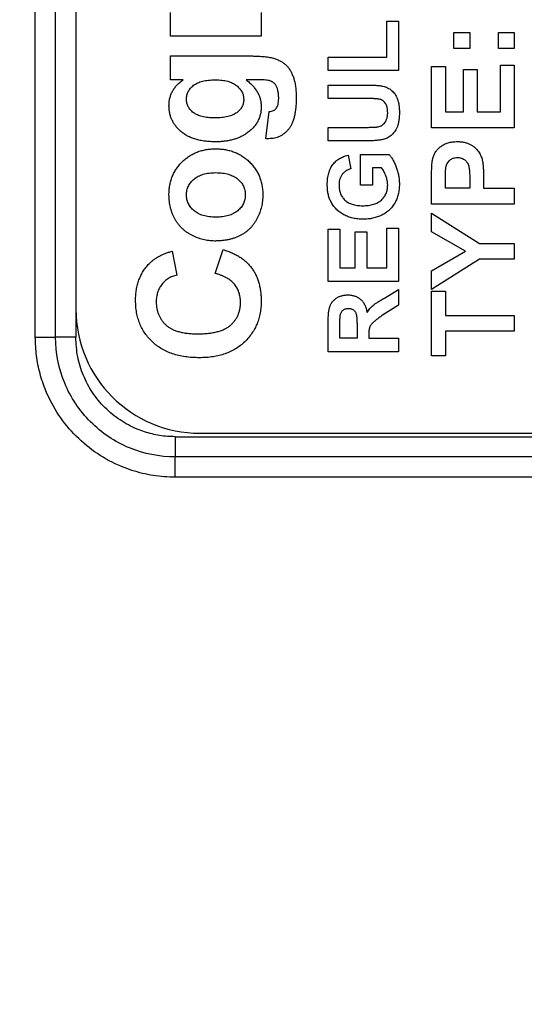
# Model space of a CAD drawing. Header units: millimetres. Extents: x 10 to 272, y 8 to 208.
# Tile 4 of 75: x 84.67 to 87.72, y 31.5 to 37.46. Entities that reach past the tile are written whole.
import ezdxf

# ---------------------------------------------------------------- set-up
doc = ezdxf.new("R2010")
doc.units = ezdxf.units.MM
doc.styles.add('SLDTEXTSTYLE1', font='TXT', dxfattribs={"width": 0.605})
doc.dimstyles.new('SLDDIMSTYLE2', dxfattribs={"dimtxt": 2.054655, "dimasz": 3, "dimexe": 0, "dimexo": 0.0625, "dimgap": 0.513664, "dimtad": 0, "dimtih": 1, "dimtoh": 1, "dimdec": 1, "dimlfac": 2, "dimrnd": 1e-09, "dimzin": 12, "dimdsep": 46, "dimtxsty": 'SLDTEXTSTYLE1', "dimsah": 1, "dimcen": 0.09, "dimadec": 0, "dimazin": 3, "dimtfac": 1, "dimtdec": 1, "dimtofl": 0, "dimtmove": 0, "dimatfit": 3, "dimfxl": 1, "dimfrac": 2, "dimtolj": 1, "dimtzin": 12, "dimarcsym": 0})

# ---------------------------------------------------------------- blocks, each defined once
blk = doc.blocks.new('_D_19')
at = {"color": 7, "linetype": 'Continuous', "lineweight": 18}
for p, q in [((69.4991, 32.7193), (69.4991, 20.8749)), ((98.7704, 32.7193), (98.7704, 20.8749)), ((84.8181, 23.9526), (84.1125, 23.9526)), ((84.1125, 23.9526), (84.1125, 20.7972)), ((90.3057, 23.9526), (91.0113, 23.9526)), ((91.0113, 23.9526), (91.0113, 20.7972)), ((69.4991, 22.3749), (77.449, 22.3749)), ((98.7704, 22.3749), (92.1872, 22.3749)), ((84.1125, 20.7972), (84.8181, 20.7972)), ((91.0113, 20.7972), (90.3057, 20.7972))]:
    blk.add_line(p, q, dxfattribs=at)
for points in [[(69.4991, 22.3749), (72.4991, 21.8669), (72.4991, 22.8829)], [(98.7704, 22.3749), (95.7704, 22.8829), (95.7704, 21.8669)]]:
    blk.add_solid(points, dxfattribs=at)
at = {"color": 7, "linetype": 'Continuous', "lineweight": 18, "char_height": 2.11667, "attachment_point": 1, "style": 'SLDTEXTSTYLE1'}
for s, insert in [('58.5', (77.9193, 23.5258)), ('2.30', (84.8181, 23.5258))]:
    blk.add_mtext(s, dxfattribs=dict(at, insert=insert))

msp = doc.modelspace()

# ---------------------------------------------------------------- linework, layer by layer
at = {"color": 7, "linetype": 'Continuous', "lineweight": 25}
for p, q in [((84.7611, 35.5375), (84.7611, 53.1723)), ((84.8837, 35.5375), (84.8837, 53.1723)), ((85.0062, 53.1723), (85.0062, 35.5375)), ((85.0072, 53.0029), (85.0072, 35.7069)), ((85.579, 37.3582), (85.579, 37.5024)), ((86.1271, 37.5024), (86.1271, 37.3582)), ((86.8863, 37.2322), (86.8863, 37.4502)), ((86.8863, 37.4502), (86.9572, 37.4502)), ((86.9572, 37.4502), (86.9572, 37.1505)), ((86.1271, 37.3582), (85.579, 37.3582)), ((87.2918, 37.3813), (87.3879, 37.3813)), ((87.2918, 37.2851), (87.2918, 37.3813)), ((87.3879, 37.3813), (87.3879, 37.2851)), ((87.561, 37.2851), (87.561, 37.3813)), ((87.561, 37.3813), (87.6572, 37.3813)), ((87.6572, 37.3813), (87.6572, 37.2851)), ((87.3879, 37.2851), (87.2918, 37.2851)), ((87.6572, 37.2851), (87.561, 37.2851)), ((85.579, 37.0947), (85.579, 37.239)), ((85.579, 37.239), (86.0638, 37.239)), ((86.5322, 37.1505), (86.5322, 37.2322)), ((86.5322, 37.2322), (86.8863, 37.2322)), ((87.1572, 36.8044), (87.1572, 37.1761)), ((87.1572, 37.1761), (87.2405, 37.1761)), ((87.2405, 37.1761), (87.2405, 36.9005)), ((87.5738, 36.9005), (87.5738, 37.1826)), ((87.5738, 37.1826), (87.6572, 37.1826)), ((87.6572, 37.1826), (87.6572, 36.8044)), ((86.9572, 37.1505), (86.5322, 37.1505)), ((87.3495, 37.1569), (87.4328, 37.1569)), ((87.3495, 36.9005), (87.3495, 37.1569)), ((87.4328, 37.1569), (87.4328, 36.9005)), ((85.6544, 37.0947), (85.579, 37.0947)), ((86.1145, 37.0947), (86.0356, 37.0947)), ((86.5322, 36.9816), (86.5322, 37.0633)), ((86.5322, 37.0633), (86.7545, 37.0633)), ((86.7678, 36.9816), (86.5322, 36.9816)), ((86.1559, 36.739), (86.1752, 36.9024)), ((87.2405, 36.9005), (87.3495, 36.9005)), ((87.4328, 36.9005), (87.5738, 36.9005)), ((86.5322, 36.8072), (86.7628, 36.8072)), ((86.5322, 36.7255), (86.5322, 36.8072)), ((87.6572, 36.8044), (87.1572, 36.8044)), ((86.758, 36.7255), (86.5322, 36.7255)), ((86.6521, 36.6383), (86.6684, 36.5566)), ((86.7283, 36.6438), (86.899, 36.6438)), ((86.7283, 36.4585), (86.7283, 36.6438)), ((86.8546, 36.562), (86.7992, 36.562)), ((86.7992, 36.562), (86.7992, 36.4585)), ((87.4713, 36.5048), (87.4713, 36.439)), ((86.7992, 36.4585), (86.7283, 36.4585)), ((87.1572, 36.3428), (87.1572, 36.5028)), ((87.2405, 36.439), (87.2405, 36.4898)), ((87.3879, 36.4967), (87.3879, 36.439)), ((87.3879, 36.439), (87.2405, 36.439)), ((87.4713, 36.439), (87.6572, 36.439)), ((87.6572, 36.439), (87.6572, 36.3428)), ((87.6572, 36.3428), (87.1572, 36.3428)), ((87.1572, 36.1758), (87.1572, 36.2883)), ((87.1572, 36.2883), (87.4474, 36.1056)), ((86.5322, 35.8755), (86.5322, 36.1915)), ((86.5322, 36.1915), (86.603, 36.1915)), ((86.603, 36.1915), (86.603, 35.9572)), ((86.6956, 35.9572), (86.6956, 36.1752)), ((86.6956, 36.1752), (86.7665, 36.1752)), ((86.7665, 36.1752), (86.7665, 35.9572)), ((86.8863, 35.9572), (86.8863, 36.197)), ((86.8863, 36.197), (86.9572, 36.197)), ((86.9572, 36.197), (86.9572, 35.8755)), ((87.3632, 36.0575), (87.1572, 36.1758)), ((87.4474, 36.1056), (87.6572, 36.1056)), ((87.6572, 36.1056), (87.6572, 36.0095)), ((85.5886, 36.0582), (85.6175, 35.914)), ((85.8483, 35.9236), (85.8963, 36.0678)), ((87.1572, 35.9393), (87.3632, 36.0575)), ((87.4467, 36.0095), (87.1572, 35.8268)), ((87.6572, 36.0095), (87.4467, 36.0095)), ((86.603, 35.9572), (86.6956, 35.9572)), ((86.7665, 35.9572), (86.8863, 35.9572)), ((87.1572, 35.8268), (87.1572, 35.9393)), ((86.9572, 35.8755), (86.5322, 35.8755)), ((86.8731, 35.775), (86.9572, 35.8265)), ((86.9572, 35.8265), (86.9572, 35.7309)), ((87.1572, 35.8172), (87.2405, 35.8172)), ((87.1572, 35.4261), (87.1572, 35.8172)), ((87.2405, 35.8172), (87.2405, 35.6697)), ((86.9572, 35.7309), (86.8607, 35.6705)), ((86.5322, 35.4505), (86.5322, 35.6289)), ((87.2405, 35.6697), (87.6572, 35.6697)), ((87.6572, 35.6697), (87.6572, 35.5736)), ((86.603, 35.5322), (86.603, 35.6017)), ((86.7065, 35.598), (86.7065, 35.5322)), ((87.2405, 35.5736), (87.2405, 35.4261)), ((87.6572, 35.5736), (87.2405, 35.5736)), ((84.7611, 35.5375), (84.8837, 35.5375)), ((85.0062, 35.5375), (84.8837, 35.5375)), ((86.7065, 35.5322), (86.603, 35.5322)), ((86.7774, 35.5505), (86.7774, 35.5322)), ((86.7774, 35.5322), (86.9572, 35.5322)), ((86.9572, 35.5322), (86.9572, 35.4505)), ((86.9572, 35.4505), (86.5322, 35.4505)), ((87.2405, 35.4261), (87.1572, 35.4261)), ((85.7572, 34.9569), (89.5912, 34.9569)), ((85.6075, 34.9362), (85.6075, 34.8137)), ((85.6075, 34.9362), (89.7423, 34.9362)), ((85.6075, 34.6911), (85.6075, 34.8137)), ((89.7423, 34.8137), (85.6075, 34.8137)), ((89.7423, 34.6911), (85.6075, 34.6911))]:
    msp.add_line(p, q, dxfattribs=at)
msp.add_arc((85.7572, 35.7069), 0.75, 180, 270, dxfattribs=at)
for points, knots in [([(86.0638, 37.239), (86.0716, 37.2389), (86.0865, 37.2387), (86.1081, 37.2383), (86.1283, 37.2368), (86.1469, 37.2353), (86.164, 37.2329), (86.1797, 37.2306), (86.1938, 37.2271), (86.2104, 37.2225), (86.2289, 37.2153), (86.249, 37.2053), (86.2665, 37.1936), (86.2816, 37.1801), (86.2945, 37.1646), (86.3059, 37.147), (86.3155, 37.1268), (86.3241, 37.1044), (86.3306, 37.0792), (86.3354, 37.0512), (86.3382, 37.02), (86.3385, 36.9981), (86.3386, 36.9867)], [0, 0, 0, 0, 0.052871, 0.102323, 0.148427, 0.191162, 0.230634, 0.26681, 0.299951, 0.329941, 0.384706, 0.435523, 0.48351, 0.528725, 0.574041, 0.621461, 0.672279, 0.726601, 0.785555, 0.850344, 0.921703, 1, 1, 1, 1]), ([(85.5694, 36.9379), (85.5697, 36.9457), (85.5702, 36.9611), (85.5741, 36.9837), (85.5811, 37.005), (85.5901, 37.0255), (85.6025, 37.0445), (85.617, 37.0627), (85.6345, 37.0796), (85.6477, 37.0896), (85.6544, 37.0947)], [0, 0, 0, 0, 0.126302, 0.248556, 0.368187, 0.487927, 0.608564, 0.733284, 0.863035, 1, 1, 1, 1]), ([(85.6752, 36.9774), (85.6753, 36.9816), (85.6754, 36.9897), (85.6777, 37.0017), (85.681, 37.0131), (85.6856, 37.024), (85.6919, 37.0342), (85.6993, 37.0439), (85.7081, 37.0531), (85.7182, 37.0617), (85.7296, 37.0696), (85.7426, 37.0763), (85.757, 37.082), (85.7728, 37.0868), (85.7902, 37.0903), (85.8088, 37.0928), (85.8289, 37.0946), (85.8427, 37.0947), (85.8499, 37.0947)], [0, 0, 0, 0, 0.052847, 0.103873, 0.153581, 0.203435, 0.253934, 0.305197, 0.358728, 0.414673, 0.473238, 0.534967, 0.600039, 0.669849, 0.744562, 0.824161, 0.909035, 1, 1, 1, 1]), ([(85.8499, 37.0947), (85.8568, 37.0946), (85.8701, 37.0943), (85.8894, 37.0929), (85.9074, 37.0902), (85.9241, 37.0863), (85.9396, 37.0816), (85.9537, 37.0755), (85.9666, 37.0685), (85.9781, 37.0603), (85.9881, 37.0514), (85.9971, 37.042), (86.0044, 37.032), (86.0107, 37.0216), (86.0154, 37.0106), (86.0189, 36.9992), (86.0208, 36.9872), (86.0212, 36.9791), (86.0213, 36.975)], [0, 0, 0, 0, 0.087955, 0.170348, 0.248218, 0.321378, 0.389981, 0.455539, 0.51787, 0.577699, 0.63499, 0.690381, 0.743132, 0.794639, 0.844945, 0.895901, 0.94728, 1, 1, 1, 1]), ([(86.0356, 37.0947), (86.0429, 37.089), (86.057, 37.0779), (86.0756, 37.0595), (86.0915, 37.0404), (86.1045, 37.0204), (86.1146, 36.9996), (86.1219, 36.978), (86.1262, 36.9555), (86.1268, 36.9403), (86.1271, 36.9326)], [0, 0, 0, 0, 0.1435251, 0.277554, 0.4055587, 0.5285901, 0.6467172, 0.7638904, 0.8808961, 1, 1, 1, 1]), ([(86.18, 37.0884), (86.1764, 37.0894), (86.1681, 37.0916), (86.1535, 37.0936), (86.1352, 37.0944), (86.1218, 37.0946), (86.1145, 37.0947)], [0, 0, 0, 0, 0.168879, 0.389638, 0.667706, 1, 1, 1, 1]), ([(86.216, 37.0614), (86.214, 37.0643), (86.2098, 37.0701), (86.2015, 37.0776), (86.1914, 37.0838), (86.1839, 37.0868), (86.18, 37.0884)], [0, 0, 0, 0, 0.231192, 0.46996, 0.72438, 1, 1, 1, 1]), ([(86.2329, 36.9814), (86.2327, 36.9898), (86.2324, 37.0054), (86.2292, 37.0272), (86.2243, 37.0459), (86.2187, 37.0564), (86.216, 37.0614)], [0, 0, 0, 0, 0.302113, 0.566724, 0.79751, 1, 1, 1, 1]), ([(86.7545, 37.0633), (86.7606, 37.0633), (86.7724, 37.0633), (86.7893, 37.063), (86.8049, 37.0623), (86.819, 37.0618), (86.8318, 37.0607), (86.8432, 37.0595), (86.8531, 37.0581), (86.8645, 37.056), (86.8772, 37.0525), (86.8912, 37.0469), (86.904, 37.0397), (86.9155, 37.031), (86.9259, 37.0208), (86.9351, 37.009), (86.9432, 36.9956), (86.949, 36.9834), (86.9529, 36.9727), (86.9555, 36.964), (86.9577, 36.9547), (86.9595, 36.9448), (86.961, 36.9343), (86.9619, 36.9232), (86.9626, 36.9115), (86.9626, 36.9035), (86.9626, 36.8994)], [0, 0, 0, 0, 0.0589823, 0.1133328, 0.163067, 0.2087208, 0.2498111, 0.2863292, 0.318613, 0.3466762, 0.3970894, 0.4451089, 0.4918155, 0.5376356, 0.5839775, 0.631445, 0.6813199, 0.7338446, 0.7614902, 0.7906005, 0.8211994, 0.8533896, 0.8872957, 0.9232167, 0.9606751, 1, 1, 1, 1]), ([(86.3386, 36.9867), (86.3385, 36.9758), (86.3382, 36.9549), (86.3362, 36.9248), (86.3324, 36.8971), (86.3273, 36.8719), (86.3211, 36.8489), (86.3129, 36.8286), (86.3035, 36.8105), (86.2924, 36.795), (86.2801, 36.7818), (86.2673, 36.7702), (86.2535, 36.7603), (86.2389, 36.7524), (86.2236, 36.7461), (86.2075, 36.7418), (86.1906, 36.739), (86.1791, 36.7387), (86.1732, 36.7385)], [0, 0, 0, 0, 0.096789, 0.18619, 0.268992, 0.344987, 0.415426, 0.480261, 0.540302, 0.596234, 0.649567, 0.70041, 0.750277, 0.799566, 0.848173, 0.897176, 0.94776, 1, 1, 1, 1]), ([(86.2166, 36.9203), (86.2192, 36.9239), (86.2245, 36.9316), (86.2294, 36.9459), (86.2323, 36.9627), (86.2327, 36.9749), (86.2329, 36.9814)], [0, 0, 0, 0, 0.204478, 0.433255, 0.696334, 1, 1, 1, 1]), ([(86.8918, 36.897), (86.8917, 36.9), (86.8916, 36.906), (86.891, 36.9147), (86.8898, 36.9227), (86.8882, 36.9302), (86.8862, 36.9372), (86.8836, 36.9435), (86.8805, 36.9492), (86.8759, 36.956), (86.8694, 36.9632), (86.8605, 36.9702), (86.8507, 36.9752), (86.8417, 36.9775), (86.834, 36.9787), (86.8271, 36.9794), (86.8194, 36.9801), (86.8108, 36.9807), (86.8013, 36.9811), (86.7909, 36.9814), (86.7796, 36.9815), (86.7718, 36.9816), (86.7678, 36.9816)], [0, 0, 0, 0, 0.051844, 0.100939, 0.146542, 0.189742, 0.23028, 0.268596, 0.305093, 0.339964, 0.406555, 0.469136, 0.529867, 0.591102, 0.62463, 0.66326, 0.707095, 0.755676, 0.808993, 0.867552, 0.93138, 1, 1, 1, 1]), ([(85.8514, 36.7197), (85.8403, 36.7199), (85.8187, 36.7204), (85.7873, 36.7231), (85.7581, 36.7282), (85.7307, 36.7348), (85.7055, 36.7437), (85.6821, 36.7543), (85.6608, 36.7672), (85.6417, 36.7818), (85.6247, 36.7978), (85.61, 36.815), (85.5973, 36.8332), (85.5871, 36.8523), (85.5792, 36.8724), (85.5735, 36.8933), (85.5701, 36.9153), (85.5697, 36.9303), (85.5694, 36.9379)], [0, 0, 0, 0, 0.083277, 0.161589, 0.235371, 0.3053, 0.372061, 0.435642, 0.497372, 0.557289, 0.615637, 0.672002, 0.726708, 0.780721, 0.833914, 0.887943, 0.942931, 1, 1, 1, 1]), ([(85.8461, 36.864), (85.8392, 36.864), (85.8256, 36.8642), (85.806, 36.8657), (85.7878, 36.8682), (85.771, 36.8716), (85.7555, 36.8761), (85.7415, 36.8817), (85.7287, 36.8881), (85.7174, 36.8957), (85.7075, 36.9039), (85.6989, 36.9128), (85.6916, 36.9222), (85.6854, 36.9321), (85.681, 36.9428), (85.6777, 36.9538), (85.6754, 36.9654), (85.6753, 36.9734), (85.6752, 36.9774)], [0, 0, 0, 0, 0.090744, 0.176495, 0.256246, 0.330233, 0.400253, 0.46558, 0.527171, 0.586004, 0.642078, 0.695622, 0.746798, 0.797169, 0.846876, 0.896639, 0.94772, 1, 1, 1, 1]), ([(86.0213, 36.975), (86.0212, 36.9711), (86.0211, 36.9635), (86.0188, 36.9524), (86.0155, 36.9418), (86.011, 36.9315), (86.0049, 36.9219), (85.9976, 36.9126), (85.989, 36.9039), (85.9791, 36.8957), (85.9677, 36.888), (85.9547, 36.8817), (85.9403, 36.876), (85.9244, 36.8716), (85.907, 36.8682), (85.8881, 36.8657), (85.8676, 36.8642), (85.8535, 36.864), (85.8461, 36.864)], [0, 0, 0, 0, 0.049914, 0.098033, 0.146152, 0.193675, 0.242533, 0.292782, 0.345426, 0.401043, 0.459396, 0.521641, 0.58764, 0.658957, 0.734878, 0.817185, 0.905465, 1, 1, 1, 1]), ([(86.1271, 36.9326), (86.1268, 36.9241), (86.1263, 36.9075), (86.1218, 36.8833), (86.1146, 36.8603), (86.1042, 36.8389), (86.0911, 36.8187), (86.0749, 36.8001), (86.0559, 36.7827), (86.0415, 36.7726), (86.0341, 36.7675)], [0, 0, 0, 0, 0.128323, 0.251576, 0.371674, 0.491013, 0.611477, 0.734552, 0.863856, 1, 1, 1, 1]), ([(86.1752, 36.9024), (86.1799, 36.9031), (86.1886, 36.9044), (86.2002, 36.9085), (86.2099, 36.9133), (86.2145, 36.9181), (86.2166, 36.9203)], [0, 0, 0, 0, 0.30782, 0.569351, 0.799581, 1, 1, 1, 1]), ([(86.834, 36.8106), (86.8382, 36.8117), (86.8465, 36.8139), (86.8578, 36.8199), (86.8677, 36.8279), (86.8749, 36.8361), (86.8799, 36.8435), (86.8829, 36.8498), (86.8857, 36.8564), (86.8879, 36.8636), (86.8898, 36.8712), (86.8908, 36.8794), (86.8917, 36.888), (86.8918, 36.8939), (86.8918, 36.897)], [0, 0, 0, 0, 0.1147434, 0.2259443, 0.3365526, 0.4515048, 0.5110795, 0.5725464, 0.6358665, 0.7019075, 0.7705864, 0.8434497, 0.9196062, 1, 1, 1, 1]), ([(86.9626, 36.8994), (86.9626, 36.8945), (86.9624, 36.885), (86.9619, 36.8712), (86.9608, 36.8583), (86.9593, 36.8464), (86.9573, 36.8353), (86.955, 36.8252), (86.9521, 36.8159), (86.9479, 36.805), (86.9414, 36.7927), (86.9329, 36.7794), (86.9232, 36.7677), (86.9125, 36.7578), (86.9012, 36.7494), (86.8895, 36.7427), (86.8776, 36.7372), (86.8694, 36.735), (86.8653, 36.7338)], [0, 0, 0, 0, 0.070538, 0.136643, 0.19843, 0.255974, 0.309795, 0.359633, 0.405792, 0.448643, 0.528319, 0.60374, 0.675825, 0.745624, 0.812974, 0.877093, 0.939514, 1, 1, 1, 1]), ([(86.7628, 36.8072), (86.7672, 36.8073), (86.7755, 36.8073), (86.7874, 36.8074), (86.7982, 36.8076), (86.8077, 36.8081), (86.8159, 36.8084), (86.823, 36.8091), (86.8289, 36.8097), (86.8324, 36.8103), (86.834, 36.8106)], [0, 0, 0, 0, 0.183825, 0.350939, 0.501381, 0.63401, 0.751139, 0.850563, 0.933476, 1, 1, 1, 1]), ([(86.0341, 36.7675), (86.0279, 36.7636), (86.0153, 36.7558), (85.9951, 36.7463), (85.974, 36.738), (85.9516, 36.7314), (85.9281, 36.7262), (85.9035, 36.7224), (85.8778, 36.7201), (85.8603, 36.7199), (85.8514, 36.7197)], [0, 0, 0, 0, 0.115052, 0.230861, 0.349612, 0.47076, 0.596205, 0.725595, 0.860281, 1, 1, 1, 1]), ([(86.1732, 36.7385), (86.1706, 36.7385), (86.1648, 36.7386), (86.159, 36.7388), (86.1559, 36.739)], [0, 0, 0, 0, 0.460785, 1, 1, 1, 1]), ([(86.8653, 36.7338), (86.8621, 36.7332), (86.8554, 36.7317), (86.8447, 36.7301), (86.8329, 36.7286), (86.8199, 36.7276), (86.806, 36.7266), (86.7909, 36.7259), (86.7748, 36.7256), (86.7637, 36.7256), (86.758, 36.7255)], [0, 0, 0, 0, 0.091009, 0.191694, 0.301428, 0.421825, 0.551546, 0.69059, 0.840572, 1, 1, 1, 1]), ([(87.1648, 36.6214), (87.1658, 36.6249), (87.1678, 36.6318), (87.172, 36.6417), (87.1769, 36.6513), (87.1827, 36.6604), (87.1894, 36.6691), (87.1968, 36.6773), (87.2051, 36.6852), (87.2141, 36.6925), (87.2239, 36.6993), (87.2345, 36.7051), (87.2458, 36.71), (87.2577, 36.7141), (87.2704, 36.7172), (87.2838, 36.7194), (87.2978, 36.7209), (87.3074, 36.721), (87.3123, 36.721)], [0, 0, 0, 0, 0.056697, 0.112529, 0.168226, 0.224454, 0.280939, 0.338491, 0.39746, 0.458575, 0.520431, 0.582933, 0.646632, 0.712214, 0.779824, 0.850066, 0.923377, 1, 1, 1, 1]), ([(87.3123, 36.721), (87.3198, 36.7209), (87.3341, 36.7206), (87.3547, 36.7172), (87.3735, 36.7122), (87.3904, 36.7048), (87.4053, 36.6957), (87.4188, 36.6858), (87.4304, 36.6744), (87.4403, 36.6621), (87.4484, 36.6492), (87.4553, 36.6362), (87.4606, 36.623), (87.4629, 36.614), (87.4641, 36.6095)], [0, 0, 0, 0, 0.109366, 0.210535, 0.305157, 0.394452, 0.479484, 0.561009, 0.639657, 0.717014, 0.791904, 0.863783, 0.932836, 1, 1, 1, 1]), ([(85.5694, 36.3981), (85.5696, 36.4081), (85.57, 36.4277), (85.5739, 36.4565), (85.5802, 36.4838), (85.5889, 36.5097), (85.6002, 36.5343), (85.6142, 36.5574), (85.6305, 36.5792), (85.6492, 36.5993), (85.6697, 36.6176), (85.6918, 36.6336), (85.7152, 36.6472), (85.7399, 36.6584), (85.766, 36.667), (85.7934, 36.6729), (85.822, 36.6768), (85.8416, 36.6772), (85.8516, 36.6774)], [0, 0, 0, 0, 0.067253, 0.132301, 0.195046, 0.256021, 0.316611, 0.376898, 0.437681, 0.499809, 0.561756, 0.622956, 0.68348, 0.743929, 0.805438, 0.868034, 0.932747, 1, 1, 1, 1]), ([(85.8516, 36.6774), (85.8616, 36.6772), (85.8814, 36.6768), (85.9103, 36.6729), (85.9379, 36.6668), (85.9642, 36.6581), (85.9892, 36.6469), (86.013, 36.6333), (86.0353, 36.6171), (86.056, 36.5986), (86.0748, 36.5782), (86.0916, 36.5566), (86.1054, 36.5334), (86.117, 36.5091), (86.1258, 36.4833), (86.132, 36.4564), (86.1361, 36.4281), (86.1365, 36.4089), (86.1367, 36.399)], [0, 0, 0, 0, 0.067769, 0.132665, 0.195844, 0.257954, 0.318876, 0.379843, 0.441369, 0.504123, 0.566581, 0.627629, 0.687774, 0.747754, 0.808695, 0.870309, 0.933914, 1, 1, 1, 1]), ([(86.5267, 36.4598), (86.5268, 36.4661), (86.527, 36.4784), (86.5285, 36.4964), (86.5312, 36.5133), (86.5348, 36.5292), (86.5395, 36.5439), (86.5452, 36.5576), (86.5519, 36.5703), (86.5598, 36.5818), (86.5685, 36.5924), (86.5781, 36.6019), (86.5884, 36.6105), (86.5996, 36.6181), (86.6116, 36.6247), (86.6243, 36.6303), (86.6379, 36.6349), (86.6473, 36.6372), (86.6521, 36.6383)], [0, 0, 0, 0, 0.079446, 0.154508, 0.225881, 0.293868, 0.358517, 0.420293, 0.480039, 0.538219, 0.595126, 0.651534, 0.707437, 0.763839, 0.820741, 0.878777, 0.938241, 1, 1, 1, 1]), ([(86.899, 36.6438), (86.9011, 36.6414), (86.9054, 36.6367), (86.9115, 36.6289), (86.9173, 36.6203), (86.9229, 36.611), (86.9284, 36.601), (86.9337, 36.5903), (86.9387, 36.5787), (86.9453, 36.5625), (86.9521, 36.5416), (86.9582, 36.516), (86.9619, 36.4902), (86.9624, 36.473), (86.9626, 36.4644)], [0, 0, 0, 0, 0.048474, 0.09909, 0.152123, 0.208003, 0.267082, 0.328665, 0.393275, 0.461354, 0.598507, 0.733703, 0.866981, 1, 1, 1, 1]), ([(87.244, 36.5658), (87.245, 36.5699), (87.2468, 36.578), (87.2517, 36.5894), (87.2585, 36.5994), (87.2668, 36.6084), (87.2767, 36.6158), (87.288, 36.621), (87.3005, 36.6244), (87.3093, 36.6247), (87.3138, 36.6249)], [0, 0, 0, 0, 0.12647, 0.248654, 0.369351, 0.491379, 0.613912, 0.736822, 0.864262, 1, 1, 1, 1]), ([(87.3138, 36.6249), (87.3176, 36.6248), (87.3249, 36.6245), (87.3354, 36.6221), (87.3453, 36.6184), (87.3544, 36.6132), (87.3626, 36.6067), (87.3696, 36.5988), (87.3754, 36.5899), (87.3794, 36.5815), (87.382, 36.5737), (87.3835, 36.5665), (87.3849, 36.558), (87.3861, 36.5483), (87.3869, 36.5372), (87.3875, 36.5248), (87.3879, 36.5112), (87.3879, 36.5016), (87.3879, 36.4967)], [0, 0, 0, 0, 0.065859, 0.129508, 0.190983, 0.253045, 0.314543, 0.375766, 0.438175, 0.503068, 0.539772, 0.583446, 0.633873, 0.692336, 0.75769, 0.831202, 0.911768, 1, 1, 1, 1]), ([(87.1572, 36.5028), (87.1572, 36.51), (87.1572, 36.5239), (87.1576, 36.5436), (87.1582, 36.5614), (87.159, 36.5772), (87.1601, 36.5911), (87.1613, 36.603), (87.1627, 36.6129), (87.1642, 36.6187), (87.1648, 36.6214)], [0, 0, 0, 0, 0.182561, 0.349169, 0.498162, 0.631255, 0.747721, 0.848429, 0.931835, 1, 1, 1, 1]), ([(87.2405, 36.4898), (87.2406, 36.4944), (87.2406, 36.5031), (87.2407, 36.5156), (87.241, 36.5268), (87.2414, 36.5369), (87.2419, 36.5458), (87.2425, 36.5536), (87.2431, 36.5601), (87.2437, 36.564), (87.244, 36.5658)], [0, 0, 0, 0, 0.179075, 0.343668, 0.49119, 0.624281, 0.741652, 0.843345, 0.929425, 1, 1, 1, 1]), ([(87.4641, 36.6095), (87.4647, 36.6064), (87.4659, 36.5997), (87.4672, 36.5891), (87.4686, 36.5775), (87.4695, 36.5649), (87.4704, 36.5513), (87.4708, 36.5367), (87.4713, 36.5211), (87.4713, 36.5103), (87.4713, 36.5048)], [0, 0, 0, 0, 0.091919, 0.193755, 0.303983, 0.424368, 0.554124, 0.693262, 0.841892, 1, 1, 1, 1]), ([(85.6752, 36.3989), (85.6753, 36.4035), (85.6756, 36.4127), (85.6778, 36.4262), (85.6814, 36.4391), (85.6864, 36.4515), (85.6929, 36.4633), (85.7009, 36.4744), (85.7103, 36.4849), (85.7209, 36.4949), (85.733, 36.5039), (85.7465, 36.5117), (85.761, 36.5185), (85.7769, 36.5239), (85.7939, 36.5281), (85.8122, 36.531), (85.8317, 36.5329), (85.8451, 36.5331), (85.852, 36.5332)], [0, 0, 0, 0, 0.056165, 0.110497, 0.164341, 0.217087, 0.2708, 0.325691, 0.382082, 0.440541, 0.500847, 0.563008, 0.627493, 0.693862, 0.764654, 0.838613, 0.916743, 1, 1, 1, 1]), ([(85.852, 36.5332), (85.8591, 36.5331), (85.8728, 36.5329), (85.8927, 36.531), (85.9113, 36.5281), (85.9287, 36.5239), (85.9448, 36.5185), (85.9595, 36.5117), (85.973, 36.5039), (85.9852, 36.4949), (85.9958, 36.4849), (86.0052, 36.4744), (86.0132, 36.4633), (86.0197, 36.4515), (86.0248, 36.4391), (86.0283, 36.4262), (86.0305, 36.4127), (86.0308, 36.4035), (86.0309, 36.3989)], [0, 0, 0, 0, 0.084377, 0.163662, 0.238795, 0.309595, 0.376559, 0.441065, 0.502724, 0.563021, 0.621008, 0.676943, 0.73139, 0.784668, 0.836988, 0.890397, 0.944289, 1, 1, 1, 1]), ([(86.6684, 36.5566), (86.6657, 36.5558), (86.6604, 36.5542), (86.6528, 36.5511), (86.6457, 36.5475), (86.639, 36.5435), (86.6327, 36.5389), (86.6269, 36.5337), (86.6214, 36.5282), (86.6165, 36.5221), (86.612, 36.5155), (86.6081, 36.5086), (86.6048, 36.5012), (86.6022, 36.4935), (86.6, 36.4854), (86.5987, 36.4768), (86.5977, 36.4679), (86.5976, 36.4618), (86.5976, 36.4587)], [0, 0, 0, 0, 0.064234, 0.126732, 0.187869, 0.247151, 0.306787, 0.365822, 0.425205, 0.485392, 0.545878, 0.606517, 0.667724, 0.730306, 0.794256, 0.860288, 0.929016, 1, 1, 1, 1]), ([(86.8918, 36.4585), (86.8917, 36.4632), (86.8914, 36.4725), (86.8892, 36.4864), (86.886, 36.5004), (86.8811, 36.5141), (86.8755, 36.5275), (86.8691, 36.5399), (86.8624, 36.5516), (86.8572, 36.5586), (86.8546, 36.562)], [0, 0, 0, 0, 0.1242277, 0.2496438, 0.3779647, 0.5091615, 0.6398006, 0.7654221, 0.8848749, 1, 1, 1, 1]), ([(86.5478, 36.3593), (86.5461, 36.3628), (86.5426, 36.3697), (86.5385, 36.3809), (86.5347, 36.3925), (86.5319, 36.4048), (86.5296, 36.4177), (86.5278, 36.4312), (86.5269, 36.4453), (86.5268, 36.4549), (86.5267, 36.4598)], [0, 0, 0, 0, 0.110996, 0.225442, 0.342643, 0.464218, 0.590259, 0.721935, 0.857812, 1, 1, 1, 1]), ([(86.5976, 36.4587), (86.5977, 36.454), (86.5979, 36.4449), (86.5995, 36.4315), (86.6024, 36.4189), (86.6063, 36.407), (86.6113, 36.3959), (86.6176, 36.3855), (86.6248, 36.3758), (86.6333, 36.367), (86.6428, 36.3589), (86.6535, 36.352), (86.6653, 36.3462), (86.6781, 36.3414), (86.6919, 36.3377), (86.7069, 36.3351), (86.723, 36.3334), (86.734, 36.3333), (86.7397, 36.3332)], [0, 0, 0, 0, 0.065238, 0.127318, 0.186832, 0.24467, 0.301065, 0.356888, 0.412745, 0.469466, 0.527226, 0.585734, 0.646153, 0.709402, 0.775714, 0.845921, 0.920564, 1, 1, 1, 1]), ([(86.7397, 36.3332), (86.7459, 36.3333), (86.7578, 36.3335), (86.7751, 36.3351), (86.7912, 36.3378), (86.8061, 36.3416), (86.8198, 36.3464), (86.8324, 36.3523), (86.8437, 36.3594), (86.8539, 36.3675), (86.8628, 36.3765), (86.8706, 36.3863), (86.8772, 36.3966), (86.8825, 36.4078), (86.8867, 36.4195), (86.8896, 36.4319), (86.8915, 36.445), (86.8917, 36.4539), (86.8918, 36.4585)], [0, 0, 0, 0, 0.082378, 0.160106, 0.232808, 0.301325, 0.366436, 0.428344, 0.487788, 0.545837, 0.602718, 0.657791, 0.71279, 0.767354, 0.822823, 0.879689, 0.938564, 1, 1, 1, 1]), ([(86.9626, 36.4644), (86.9625, 36.459), (86.9624, 36.4484), (86.9611, 36.4327), (86.9589, 36.4175), (86.9558, 36.4029), (86.952, 36.3887), (86.9472, 36.3751), (86.9415, 36.3621), (86.9351, 36.3496), (86.9277, 36.3377), (86.9197, 36.3266), (86.9108, 36.3162), (86.9012, 36.3067), (86.8909, 36.2978), (86.8799, 36.2897), (86.868, 36.2824), (86.8556, 36.2759), (86.8426, 36.2701), (86.8292, 36.2652), (86.8155, 36.261), (86.8016, 36.2574), (86.7874, 36.2548), (86.773, 36.2528), (86.7582, 36.2518), (86.7483, 36.2516), (86.7432, 36.2515)], [0, 0, 0, 0, 0.046872, 0.092398, 0.13676, 0.179854, 0.222268, 0.26384, 0.30503, 0.345839, 0.386148, 0.426054, 0.465241, 0.504301, 0.543648, 0.583355, 0.623324, 0.664248, 0.705537, 0.746812, 0.788151, 0.8296, 0.871245, 0.91355, 0.956333, 1, 1, 1, 1]), ([(85.8454, 36.1197), (85.8336, 36.1202), (85.8098, 36.1211), (85.7746, 36.1277), (85.7401, 36.1389), (85.7121, 36.1515), (85.6907, 36.1639), (85.6752, 36.1738), (85.661, 36.185), (85.6477, 36.1971), (85.6353, 36.2099), (85.624, 36.2237), (85.6138, 36.2385), (85.6045, 36.2541), (85.5963, 36.2705), (85.589, 36.2873), (85.583, 36.3047), (85.5781, 36.3224), (85.5741, 36.3407), (85.5715, 36.3594), (85.5698, 36.3786), (85.5695, 36.3916), (85.5694, 36.3981)], [0, 0, 0, 0, 0.080992, 0.162141, 0.244135, 0.328745, 0.371396, 0.413193, 0.454437, 0.495169, 0.53562, 0.576273, 0.617126, 0.658595, 0.700411, 0.742144, 0.783846, 0.825811, 0.868199, 0.911452, 0.955112, 1, 1, 1, 1]), ([(85.8531, 36.264), (85.8461, 36.2641), (85.8325, 36.2643), (85.8128, 36.2661), (85.7943, 36.269), (85.7771, 36.2734), (85.7611, 36.2788), (85.7465, 36.2856), (85.7329, 36.2933), (85.7209, 36.3026), (85.7103, 36.3127), (85.7009, 36.3232), (85.6929, 36.3343), (85.6864, 36.3461), (85.6814, 36.3586), (85.6778, 36.3715), (85.6756, 36.385), (85.6753, 36.3942), (85.6752, 36.3989)], [0, 0, 0, 0, 0.083393, 0.162283, 0.237015, 0.307558, 0.374125, 0.438795, 0.500611, 0.560943, 0.619487, 0.675564, 0.73015, 0.783564, 0.836573, 0.890118, 0.944147, 1, 1, 1, 1]), ([(86.1367, 36.399), (86.1363, 36.3868), (86.1355, 36.3624), (86.129, 36.3263), (86.1184, 36.291), (86.1062, 36.2627), (86.0943, 36.241), (86.0843, 36.2256), (86.0736, 36.2111), (86.0616, 36.1978), (86.0486, 36.1855), (86.0349, 36.174), (86.02, 36.1638), (86.0042, 36.1545), (85.9875, 36.1462), (85.9697, 36.1392), (85.9512, 36.1331), (85.9318, 36.1282), (85.9114, 36.1245), (85.8902, 36.1218), (85.8681, 36.1201), (85.8531, 36.1199), (85.8454, 36.1197)], [0, 0, 0, 0, 0.080542, 0.160512, 0.240687, 0.322168, 0.363172, 0.403209, 0.442755, 0.481727, 0.520887, 0.560212, 0.599521, 0.639706, 0.68053, 0.722388, 0.765012, 0.808893, 0.854139, 0.900982, 0.949562, 1, 1, 1, 1]), ([(86.0309, 36.3989), (86.0308, 36.3942), (86.0305, 36.385), (86.0284, 36.3715), (86.0247, 36.3586), (86.0198, 36.3461), (86.0132, 36.3343), (86.0052, 36.3232), (85.9958, 36.3127), (85.9852, 36.3026), (85.9732, 36.2933), (85.9596, 36.2856), (85.945, 36.2788), (85.929, 36.2734), (85.9118, 36.269), (85.8933, 36.2661), (85.8736, 36.2643), (85.86, 36.2641), (85.8531, 36.264)], [0, 0, 0, 0, 0.055853, 0.109882, 0.163427, 0.216436, 0.26985, 0.324436, 0.380513, 0.439057, 0.499389, 0.561205, 0.625875, 0.692442, 0.762985, 0.837717, 0.916607, 1, 1, 1, 1]), ([(86.7432, 36.2515), (86.7378, 36.2515), (86.7271, 36.2517), (86.7113, 36.253), (86.696, 36.2551), (86.6811, 36.2582), (86.6667, 36.262), (86.6527, 36.2667), (86.6393, 36.2724), (86.6262, 36.2787), (86.6138, 36.2859), (86.6021, 36.2941), (86.5911, 36.3029), (86.5808, 36.3126), (86.5714, 36.3232), (86.5628, 36.3344), (86.5546, 36.3464), (86.5501, 36.355), (86.5478, 36.3593)], [0, 0, 0, 0, 0.069063, 0.136153, 0.201841, 0.266068, 0.329284, 0.391808, 0.453702, 0.515293, 0.576359, 0.636621, 0.696516, 0.756344, 0.81599, 0.876288, 0.937542, 1, 1, 1, 1]), ([(85.4495, 35.9823), (85.4537, 35.9865), (85.4622, 35.995), (85.4764, 36.0063), (85.4918, 36.017), (85.5085, 36.027), (85.5267, 36.0359), (85.5462, 36.0442), (85.5668, 36.0518), (85.5812, 36.056), (85.5886, 36.0582)], [0, 0, 0, 0, 0.110662, 0.223923, 0.340367, 0.461367, 0.587913, 0.71931, 0.855956, 1, 1, 1, 1]), ([(85.8963, 36.0678), (85.9058, 36.0649), (85.9243, 36.0591), (85.9508, 36.0486), (85.9754, 36.0365), (85.9984, 36.0234), (86.0191, 36.0084), (86.0382, 35.9923), (86.0554, 35.9747), (86.0706, 35.9556), (86.0841, 35.9353), (86.0955, 35.9135), (86.1053, 35.8905), (86.1132, 35.8661), (86.1196, 35.8405), (86.1238, 35.8135), (86.1266, 35.7852), (86.1269, 35.7659), (86.1271, 35.7561)], [0, 0, 0, 0, 0.070415, 0.137895, 0.202903, 0.265168, 0.325675, 0.384566, 0.442764, 0.500294, 0.557901, 0.61591, 0.675133, 0.73552, 0.798252, 0.862854, 0.929784, 1, 1, 1, 1]), ([(85.3675, 35.7612), (85.3678, 35.7722), (85.3683, 35.794), (85.372, 35.8258), (85.3785, 35.8559), (85.3874, 35.8845), (85.399, 35.9115), (85.4132, 35.9369), (85.4299, 35.9607), (85.4429, 35.9751), (85.4495, 35.9823)], [0, 0, 0, 0, 0.137314, 0.269222, 0.396222, 0.51914, 0.640112, 0.759624, 0.878992, 1, 1, 1, 1]), ([(85.6175, 35.914), (85.6128, 35.9127), (85.6034, 35.9103), (85.59, 35.9054), (85.5773, 35.8998), (85.5656, 35.8929), (85.5544, 35.8855), (85.5441, 35.8768), (85.5346, 35.8672), (85.5258, 35.8568), (85.518, 35.8457), (85.511, 35.834), (85.5053, 35.8216), (85.5007, 35.8086), (85.4969, 35.7951), (85.4945, 35.7809), (85.4926, 35.7662), (85.4925, 35.7562), (85.4925, 35.7511)], [0, 0, 0, 0, 0.0657017, 0.1294151, 0.1915234, 0.2521865, 0.31235, 0.3721238, 0.4330965, 0.4938194, 0.5547474, 0.6157499, 0.6766332, 0.7382169, 0.8011419, 0.8654932, 0.931257, 1, 1, 1, 1]), ([(86.0021, 35.7502), (86.002, 35.7554), (86.0017, 35.7655), (86.0001, 35.7805), (85.997, 35.7949), (85.993, 35.8088), (85.9879, 35.8222), (85.9814, 35.8349), (85.9739, 35.8471), (85.9651, 35.8587), (85.9552, 35.8698), (85.9438, 35.8799), (85.9311, 35.8892), (85.9171, 35.8977), (85.9019, 35.9056), (85.8851, 35.9124), (85.8672, 35.9187), (85.8547, 35.9219), (85.8483, 35.9236)], [0, 0, 0, 0, 0.061261, 0.120461, 0.178741, 0.235724, 0.291792, 0.348406, 0.404979, 0.462271, 0.52076, 0.580529, 0.642578, 0.707405, 0.77492, 0.84633, 0.921134, 1, 1, 1, 1]), ([(86.5322, 35.6289), (86.5322, 35.6343), (86.5323, 35.6447), (86.5327, 35.6598), (86.5337, 35.6738), (86.5348, 35.6866), (86.5365, 35.6982), (86.5384, 35.7088), (86.5407, 35.7181), (86.5434, 35.7265), (86.5464, 35.7341), (86.5501, 35.7412), (86.5544, 35.7479), (86.5592, 35.7542), (86.5645, 35.7602), (86.5704, 35.7657), (86.5768, 35.7708), (86.5837, 35.7756), (86.5911, 35.7798), (86.5987, 35.7836), (86.6066, 35.7867), (86.6148, 35.7893), (86.6232, 35.7913), (86.6319, 35.7928), (86.6408, 35.7937), (86.6469, 35.7937), (86.6499, 35.7938)], [0, 0, 0, 0, 0.0698262, 0.1345678, 0.1946547, 0.2497273, 0.3002886, 0.3460321, 0.3874375, 0.4243159, 0.4590731, 0.4932448, 0.5271141, 0.5610386, 0.595222, 0.6298753, 0.6649864, 0.7012858, 0.7379679, 0.7742618, 0.8108509, 0.8472697, 0.8845086, 0.9223103, 0.9605041, 1, 1, 1, 1]), ([(86.6499, 35.7938), (86.6538, 35.7937), (86.6613, 35.7936), (86.6724, 35.7922), (86.683, 35.7902), (86.6931, 35.7874), (86.7026, 35.7834), (86.7116, 35.7789), (86.7201, 35.7734), (86.7281, 35.7672), (86.7355, 35.7601), (86.7421, 35.7521), (86.7481, 35.7433), (86.7533, 35.7337), (86.7578, 35.7232), (86.7616, 35.7119), (86.7646, 35.6999), (86.7661, 35.6915), (86.7668, 35.6872)], [0, 0, 0, 0, 0.066195, 0.129362, 0.190795, 0.250525, 0.308782, 0.366645, 0.423722, 0.481911, 0.540044, 0.599083, 0.659656, 0.721689, 0.786833, 0.854049, 0.925302, 1, 1, 1, 1]), ([(85.7537, 35.414), (85.7389, 35.4142), (85.71, 35.4148), (85.6679, 35.4194), (85.6282, 35.4266), (85.5912, 35.4371), (85.5567, 35.4504), (85.5248, 35.4671), (85.4953, 35.4865), (85.4687, 35.509), (85.445, 35.5339), (85.4241, 35.5607), (85.4066, 35.5895), (85.3922, 35.6202), (85.3811, 35.6528), (85.3731, 35.6873), (85.3685, 35.7236), (85.3678, 35.7485), (85.3675, 35.7612)], [0, 0, 0, 0, 0.075791, 0.147853, 0.216063, 0.281514, 0.344147, 0.40504, 0.464872, 0.524079, 0.582725, 0.640362, 0.697329, 0.754684, 0.813113, 0.873015, 0.935195, 1, 1, 1, 1]), ([(85.4925, 35.7511), (85.4926, 35.7441), (85.4929, 35.7304), (85.496, 35.7103), (85.5003, 35.6912), (85.5069, 35.6732), (85.5153, 35.6562), (85.5255, 35.6402), (85.5375, 35.6252), (85.5514, 35.6112), (85.5675, 35.5987), (85.5858, 35.5876), (85.6064, 35.5785), (85.6293, 35.5711), (85.6544, 35.5652), (85.6819, 35.5611), (85.7116, 35.5588), (85.7322, 35.5584), (85.7428, 35.5582)], [0, 0, 0, 0, 0.058637, 0.114442, 0.169048, 0.221995, 0.274768, 0.326889, 0.380477, 0.434921, 0.491257, 0.55039, 0.612762, 0.67972, 0.751074, 0.828129, 0.911253, 1, 1, 1, 1]), ([(85.7428, 35.5582), (85.7541, 35.5584), (85.7758, 35.5587), (85.8071, 35.5611), (85.8359, 35.5653), (85.8623, 35.571), (85.8861, 35.5785), (85.9075, 35.5876), (85.9263, 35.5985), (85.9427, 35.611), (85.9567, 35.625), (85.9688, 35.6399), (85.9791, 35.6558), (85.9876, 35.6727), (85.994, 35.6907), (85.9987, 35.7096), (86.0016, 35.7296), (86.0019, 35.7432), (86.0021, 35.7502)], [0, 0, 0, 0, 0.0922005, 0.1776562, 0.2567326, 0.3301773, 0.398063, 0.4609949, 0.5197314, 0.5755274, 0.6291145, 0.681254, 0.7324977, 0.783792, 0.8356233, 0.8883788, 0.9430078, 1, 1, 1, 1]), ([(86.1271, 35.7561), (86.1268, 35.7439), (86.1263, 35.7199), (86.1214, 35.6848), (86.1136, 35.6514), (86.1028, 35.6196), (86.0885, 35.5896), (86.0713, 35.5612), (86.0509, 35.5345), (86.0275, 35.5096), (86.0014, 35.487), (85.9727, 35.4675), (85.9419, 35.4508), (85.9086, 35.4373), (85.8731, 35.4268), (85.8353, 35.4194), (85.7953, 35.4148), (85.7678, 35.4142), (85.7537, 35.414)], [0, 0, 0, 0, 0.064066, 0.126019, 0.185825, 0.244304, 0.302279, 0.360196, 0.418835, 0.478842, 0.539358, 0.600002, 0.661055, 0.723669, 0.788261, 0.855679, 0.925932, 1, 1, 1, 1]), ([(86.7668, 35.6872), (86.7696, 35.6913), (86.775, 35.6995), (86.7838, 35.7107), (86.7931, 35.7208), (86.8014, 35.7285), (86.8087, 35.7344), (86.8151, 35.7391), (86.8224, 35.7442), (86.8307, 35.7496), (86.8399, 35.7555), (86.8501, 35.7617), (86.8612, 35.7683), (86.869, 35.7727), (86.8731, 35.775)], [0, 0, 0, 0, 0.10712, 0.209649, 0.307658, 0.402219, 0.451672, 0.508779, 0.572757, 0.64366, 0.721852, 0.807549, 0.900259, 1, 1, 1, 1]), ([(86.6044, 35.6667), (86.605, 35.6701), (86.6063, 35.6767), (86.6098, 35.6858), (86.6144, 35.6937), (86.6202, 35.7003), (86.6271, 35.7056), (86.6351, 35.7094), (86.6441, 35.7116), (86.6504, 35.7119), (86.6537, 35.712)], [0, 0, 0, 0, 0.141682, 0.27111, 0.392998, 0.511329, 0.627212, 0.743644, 0.867128, 1, 1, 1, 1]), ([(86.6537, 35.712), (86.6566, 35.7119), (86.6623, 35.7117), (86.6705, 35.7101), (86.6778, 35.7071), (86.6844, 35.7033), (86.6901, 35.6982), (86.695, 35.6924), (86.6987, 35.6855), (86.7014, 35.6791), (86.7029, 35.6729), (86.7039, 35.6666), (86.7047, 35.6589), (86.7053, 35.6496), (86.706, 35.6389), (86.7062, 35.6266), (86.7065, 35.6128), (86.7065, 35.6031), (86.7065, 35.598)], [0, 0, 0, 0, 0.061205, 0.118641, 0.172915, 0.22609, 0.27818, 0.330405, 0.384306, 0.440452, 0.474673, 0.518532, 0.572806, 0.63701, 0.712416, 0.79782, 0.893878, 1, 1, 1, 1]), ([(86.8607, 35.6705), (86.8569, 35.6677), (86.8495, 35.6624), (86.839, 35.6548), (86.8297, 35.6478), (86.8214, 35.6416), (86.8143, 35.636), (86.8084, 35.631), (86.8034, 35.6269), (86.7985, 35.6222), (86.7935, 35.6167), (86.7886, 35.61), (86.7848, 35.6031), (86.7818, 35.5956), (86.7797, 35.587), (86.7784, 35.5767), (86.7774, 35.5643), (86.7774, 35.5554), (86.7774, 35.5505)], [0, 0, 0, 0, 0.0915905, 0.1748651, 0.2498291, 0.3161601, 0.3740999, 0.4237697, 0.4648394, 0.4980746, 0.5541607, 0.6073875, 0.6580158, 0.7068185, 0.7608856, 0.8276472, 0.9071004, 1, 1, 1, 1]), ([(86.603, 35.6017), (86.603, 35.606), (86.603, 35.6141), (86.6031, 35.6256), (86.6031, 35.6358), (86.6034, 35.6446), (86.6035, 35.652), (86.6038, 35.6581), (86.604, 35.6628), (86.6043, 35.6655), (86.6044, 35.6667)], [0, 0, 0, 0, 0.197801, 0.374648, 0.530536, 0.666795, 0.78079, 0.875187, 0.947341, 1, 1, 1, 1]), ([(85.6075, 34.6911), (85.5852, 34.6916), (85.5406, 34.6926), (85.4745, 34.7007), (85.4093, 34.7136), (85.3453, 34.7318), (85.2517, 34.7664), (85.1336, 34.8292), (85.0051, 34.9354), (84.8989, 35.0641), (84.8292, 35.1953), (84.7877, 35.3176), (84.7652, 35.4266), (84.7625, 35.5004), (84.7611, 35.5375)], [0, 0, 0, 0, 0.050506, 0.100523, 0.150361, 0.200335, 0.250758, 0.375423, 0.500285, 0.624995, 0.749922, 0.833376, 0.916253, 1, 1, 1, 1]), ([(85.6075, 34.8137), (85.5123, 34.8137), (85.4169, 34.8329), (85.2428, 34.9051), (85.1622, 34.959), (85.0621, 35.0592), (85.0315, 35.0964), (84.9791, 35.1751), (84.9569, 35.2167), (84.9025, 35.3481), (84.8837, 35.4428), (84.8837, 35.5375)], [0, 0, 0, 0, 0.25, 0.25, 0.5, 0.5, 0.625, 0.625, 0.75, 0.75, 1, 1, 1, 1]), ([(85.6075, 34.9362), (85.5917, 34.9366), (85.5601, 34.9373), (85.5131, 34.943), (85.467, 34.9521), (85.4215, 34.965), (85.3551, 34.9895), (85.2711, 35.0341), (85.1797, 35.1095), (85.1041, 35.201), (85.0488, 35.3058), (85.0128, 35.4193), (85.0084, 35.4981), (85.0062, 35.5375)], [0, 0, 0, 0, 0.0504391, 0.1003841, 0.1501437, 0.2000301, 0.2503531, 0.3751144, 0.5001534, 0.6249156, 0.7499838, 0.8747548, 1, 1, 1, 1])]:
    msp.add_open_spline(points, degree=3, knots=knots, dxfattribs=at)

# ---------------------------------------------------------------- dimensions: what is measured, and where the dimension line sits
at = {"color": 7, "linetype": 'Continuous', "lineweight": 18}
dim = msp.add_linear_dim(base=(98.7704, 22.3749), p1=(69.4991, 34.7193), p2=(98.7704, 34.7193), dimstyle='SLDDIMSTYLE2', dxfattribs=at)
dim.commit()
dim.dimension.update_dxf_attribs({"geometry": '_D_19', "text_midpoint": (84.8181, 22.3749), "dimtype": 160})

doc.saveas('drawing.dxf')
